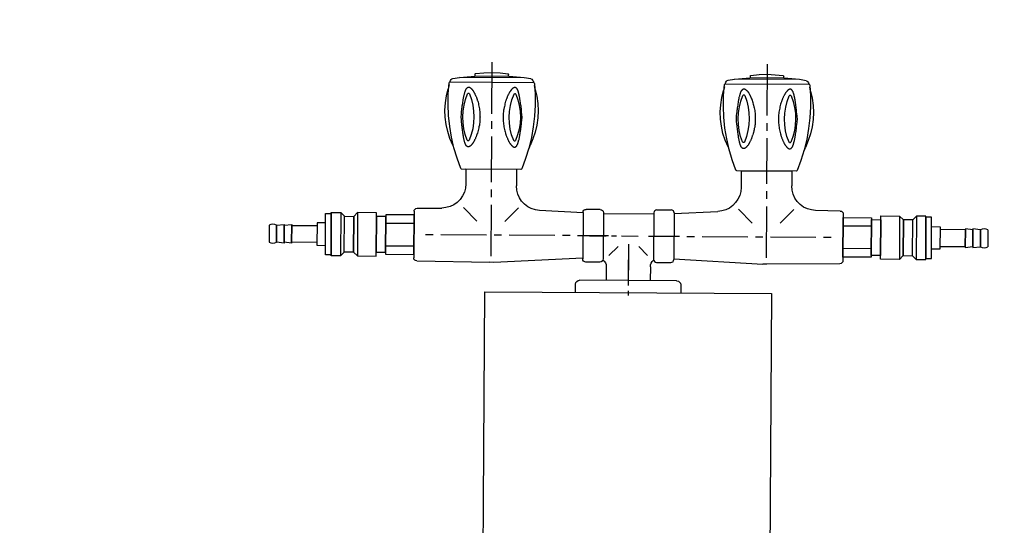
# Model space of a CAD drawing. Header units: millimetres. Extents: x -437 to 139813, y -473 to 90544.
# Tile 110 of 149: x 61666 to 62190, y 69817 to 70086. Entities that reach past the tile are written whole.
import ezdxf

# ---------------------------------------------------------------- set-up
doc = ezdxf.new("R2010")
doc.units = ezdxf.units.MM
doc.linetypes.add('DGN Style 1', pattern=[688.000884, 1.14476, -686.856124])
doc.layers.add('059 Kader (tekening)', color=253, linetype='Continuous', lineweight=13)
for name, color, linetype in [('B4TM', 3, 'Continuous'), ('LAYER_1', 160, 'Continuous'), ('meubel tek', 7, 'Continuous'), ('Xref', 253, 'Continuous')]:
    doc.layers.add(name, color=color, linetype=linetype)

# ---------------------------------------------------------------- blocks, each defined once
blk = doc.blocks.new('AE1')
at = {"layer": '059 Kader (tekening)', "color": 12, "linetype": 'Continuous', "lineweight": 13}
mesh = blk.add_polyface(dxfattribs=at)
corners = [(0, 0), (1399, 0), (1399, 841), (0, 841)]
mesh.append_faces([[corners[k] for k in face] for face in [(3, 1, 2)]], dxfattribs={"vtx0": -1, "color": 12})
mesh.append_faces([[corners[k] for k in face] for face in [(3, 0, 1)]], dxfattribs={"vtx2": -1, "color": 12})
at = {"layer": '059 Kader (tekening)', "color": 12, "linetype": 'Continuous', "lineweight": 35}
mesh = blk.add_polyface(dxfattribs=at)
corners = [(10, 10), (1389, 10), (1389, 831), (10, 831)]
mesh.append_faces([[corners[k] for k in face] for face in [(0, 2, 3)]], dxfattribs={"vtx0": -1, "color": 12})
mesh.append_faces([[corners[k] for k in face] for face in [(1, 2, 0)]], dxfattribs={"vtx1": -1, "color": 12})
blk = doc.blocks.new('electra en gas-unit ba')
at = {"layer": 'LAYER_1', "color": 7}
for p, q in [((76.2, -252.23), (76.2, -249.6)), ((76.2, -271.11), (76.2, -254.96)), ((76.2, -258.1), (76.2, -255.38)), ((104.18, -251.2), (104.18, -255.52)), ((50.47, -257.68), (50.38, -257.68)), ((50.47, -257.68), (102.02, -257.68)), ((76.2, -276.88), (76.2, -260.73)), ((101.93, -257.68), (102.02, -257.68)), ((-37.8, -293.69), (-37.8, -268.99)), ((-36.2, -267.3), (2.67, -266.83)), ((2.67, -266.83), (4.74, -266.83)), ((3.05, -297.45), (3.05, -270.12)), ((51.97, -269.28), (4.74, -266.83)), ((51.97, -293.69), (51.97, -268.99)), ((61.17, -267.3), (53.66, -267.3)), ((70.66, -275.71), (65.96, -270.92)), ((81.74, -275.71), (86.53, -270.92)), ((91.32, -267.3), (98.83, -267.3)), ((100.43, -269.28), (147.75, -266.83)), ((100.43, -293.69), (100.43, -268.99)), ((147.75, -266.83), (149.82, -266.83)), ((149.35, -297.45), (149.35, -270.12)), ((188.6, -267.3), (149.82, -266.83)), ((190.2, -293.69), (190.2, -268.9)), ((190.2, -293.69), (190.2, -268.99)), ((-27.47, -281.29), (-31.51, -281.29)), ((0.7, -281.29), (-23.43, -281.29)), ((8.78, -281.29), (4.74, -281.29)), ((37.04, -281.29), (12.81, -281.29)), ((45.12, -281.29), (41.08, -281.29)), ((65.59, -281.29), (49.16, -281.29)), ((79.96, -281.29), (71.13, -281.29)), ((85.31, -281.29), (82.58, -281.29)), ((86.81, -281.29), (103.24, -281.29)), ((96.86, -281.29), (88.03, -281.29)), ((107.28, -281.29), (111.32, -281.29)), ((115.36, -281.29), (139.58, -281.29)), ((143.62, -281.29), (147.66, -281.29)), ((151.7, -281.29), (175.93, -281.29)), ((179.96, -281.29), (184, -281.29)), ((-11.6, -295.85), (-4.28, -288.62)), ((17.79, -295.85), (10.47, -288.62)), ((134.7, -295.85), (141.93, -288.62)), ((164, -295.85), (156.77, -288.62)), ((-36.2, -295.29), (-23.15, -295.47)), ((51.97, -293.41), (28.78, -294.54)), ((61.17, -295.29), (53.66, -295.29)), ((89.63, -293.13), (62.77, -293.13)), ((91.32, -295.29), (98.83, -295.29)), ((100.43, -293.41), (123.62, -294.54)), ((188.6, -295.29), (175.55, -295.47)), ((3.05, -305.52), (3.05, -301.49)), ((149.35, -305.52), (149.35, -301.49)), ((-10.38, -316.32), (-10.38, -308.43)), ((16.48, -316.32), (16.48, -307.49)), ((135.92, -316.32), (135.92, -307.49)), ((162.78, -316.32), (162.78, -308.43)), ((3.05, -333.69), (3.05, -309.47)), ((149.35, -333.69), (149.35, -309.47)), ((3.05, -341.77), (3.05, -337.73)), ((149.35, -341.77), (149.35, -337.73)), ((3.05, -373.13), (3.05, -345.81)), ((149.35, -373.13), (149.35, -345.81))]:
    blk.add_line(p, q, dxfattribs=at)
at = {"layer": 'LAYER_1', "color": 2}
for p, q in [((16.48, -316.32), (-10.38, -316.32)), ((135.92, -316.32), (162.78, -316.32)), ((-16.77, -327.12), (-17.52, -329)), ((23.61, -329), (22.96, -327.12)), ((129.44, -327.12), (128.79, -329)), ((169.92, -329), (169.26, -327.12)), ((-20.05, -358.86), (-19.68, -360.93)), ((25.77, -360.93), (26.15, -358.86)), ((126.25, -358.86), (126.63, -360.93)), ((172.08, -360.93), (172.45, -358.86)), ((-19.02, -362.52), (-19.02, -362.8)), ((25.21, -362.52), (-19.02, -362.52)), ((25.12, -362.52), (-19.02, -362.52)), ((-14.14, -364.96), (20.33, -364.96)), ((-6.06, -365.72), (12.25, -365.72)), ((-5.78, -365.72), (-5.78, -366.65)), ((-5.78, -365.72), (11.97, -365.72)), ((20.33, -364.96), (12.25, -365.72)), ((23.8, -364.4), (20.33, -364.96)), ((25.12, -362.52), (25.12, -362.8)), ((127.28, -362.52), (127.28, -362.8)), ((171.42, -362.52), (127.28, -362.52)), ((171.42, -362.52), (127.28, -362.52)), ((132.17, -364.96), (166.54, -364.96)), ((140.24, -365.72), (158.46, -365.72)), ((140.52, -365.72), (140.52, -366.65)), ((140.52, -365.72), (158.27, -365.72)), ((166.54, -364.96), (158.46, -365.72)), ((170.1, -364.4), (166.54, -364.96))]:
    blk.add_line(p, q, dxfattribs=at)
at = {"layer": 'LAYER_1', "color": 7}
for points in [[(50.38, -257.68), (49.53, -257.49), (48.87, -257.02), (48.4, -256.36), (48.22, -255.52), (48.22, -251.2)], [(104.18, -255.52), (104, -256.36), (103.53, -257.02), (102.87, -257.49), (102.02, -257.68)], [(64.46, -265.05), (64.37, -266.08), (64.09, -267.02), (63.52, -267.87), (62.77, -268.52)], [(89.72, -268.52), (88.97, -267.87), (88.41, -267.02), (88.03, -266.08), (87.94, -265.05)], [(-37.8, -293.69), (-37.8, -268.9), (-37.71, -268.34), (-37.33, -267.77), (-36.86, -267.49), (-36.2, -267.3)], [(53.66, -267.3), (53.01, -267.49), (52.44, -267.77), (52.16, -268.34), (51.97, -268.99)], [(62.77, -293.69), (62.77, -268.99), (62.68, -268.34), (62.3, -267.77), (61.74, -267.49), (61.17, -267.3)], [(89.63, -293.69), (89.63, -268.99), (89.82, -268.34), (90.1, -267.77), (90.66, -267.49), (91.32, -267.3)], [(98.83, -267.3), (99.39, -267.49), (99.96, -267.77), (100.33, -268.34), (100.43, -268.99)], [(188.6, -267.3), (189.26, -267.49), (189.73, -267.77), (190.11, -268.34), (190.2, -268.9)], [(-36.2, -295.29), (-36.86, -295.19), (-37.33, -294.82), (-37.71, -294.35), (-37.8, -293.69)], [(-23.15, -295.47), (-20.9, -295.76), (-18.74, -296.32), (-16.77, -297.26), (-14.89, -298.57), (-13.39, -300.17), (-12.07, -302.05), (-11.13, -304.02), (-10.57, -306.18), (-10.38, -308.43)], [(16.48, -307.49), (16.66, -305.34), (17.23, -303.18), (18.17, -301.2), (19.39, -299.42), (20.89, -297.82), (22.58, -296.51), (24.55, -295.57), (26.62, -294.91), (28.78, -294.54)], [(51.97, -293.69), (52.16, -294.35), (52.44, -294.82), (53.01, -295.19), (53.66, -295.29)], [(61.17, -295.29), (61.74, -295.19), (62.3, -294.82), (62.68, -294.35), (62.77, -293.69)], [(91.32, -295.29), (90.66, -295.19), (90.1, -294.82), (89.82, -294.35), (89.63, -293.69)], [(100.43, -293.69), (100.33, -294.35), (99.96, -294.82), (99.39, -295.19), (98.83, -295.29)], [(123.62, -294.54), (125.78, -294.91), (127.94, -295.57), (129.82, -296.51), (131.6, -297.82), (133.11, -299.42), (134.33, -301.2), (135.17, -303.18), (135.73, -305.34), (135.92, -307.49)], [(162.78, -308.43), (162.97, -306.18), (163.53, -304.02), (164.47, -302.05), (165.79, -300.17), (167.38, -298.57), (169.16, -297.26), (171.14, -296.32), (173.3, -295.76), (175.55, -295.47)], [(190.2, -293.69), (190.11, -294.35), (189.73, -294.82), (189.26, -295.19), (188.6, -295.29)]]:
    blk.add_lwpolyline(points, dxfattribs=at)
at = {"layer": 'LAYER_1', "color": 2}
for points in [[(-19.58, -362.05), (-19.96, -356.23), (-20.05, -350.5), (-19.77, -344.68), (-19.11, -338.95), (-18.17, -333.22), (-16.86, -327.59), (-15.17, -322.05), (-13.2, -316.6)], [(-13.2, -316.6), (-13.01, -316.42), (-12.73, -316.32)], [(-12.73, -316.32), (18.82, -316.32), (19.11, -316.42), (19.39, -316.6)], [(19.39, -316.6), (21.36, -322.05), (22.96, -327.59), (24.27, -333.22), (25.3, -338.95), (25.87, -344.68), (26.15, -350.5), (26.15, -356.23), (25.68, -362.05)], [(126.72, -362.05), (126.34, -356.23), (126.25, -350.5), (126.53, -344.68), (127.19, -338.95), (128.13, -333.22), (129.44, -327.59), (131.13, -322.05), (133.11, -316.6)], [(133.11, -316.6), (133.29, -316.42), (133.57, -316.32)], [(133.57, -316.32), (165.13, -316.32), (165.41, -316.42), (165.6, -316.6)], [(165.6, -316.6), (167.57, -322.05), (169.26, -327.59), (170.57, -333.22), (171.51, -338.95), (172.17, -344.68), (172.45, -350.5), (172.45, -356.23), (171.98, -362.05)], [(-20.05, -358.86), (-20.9, -355.2), (-21.46, -351.35), (-21.65, -347.5), (-21.56, -343.74), (-20.99, -339.89), (-20.15, -336.14), (-19.02, -332.57), (-17.52, -329)], [(23.61, -329), (25.12, -332.57), (26.34, -336.14), (27.18, -339.89), (27.65, -343.74), (27.84, -347.5), (27.65, -351.35), (27.09, -355.2), (26.15, -358.86)], [(126.25, -358.86), (125.41, -355.2), (124.84, -351.35), (124.65, -347.5), (124.75, -343.74), (125.31, -339.89), (126.06, -336.14), (127.28, -332.57), (128.79, -329)], [(169.92, -329), (171.42, -332.57), (172.64, -336.14), (173.48, -339.89), (173.95, -343.74), (174.14, -347.5), (173.86, -351.35), (173.39, -355.2), (172.45, -358.86)], [(-9.72, -356.33), (-10.85, -353.32), (-11.6, -350.22), (-12.07, -347.12), (-12.17, -344.02), (-12.07, -340.83), (-11.6, -337.73), (-10.85, -334.63), (-9.72, -331.63)], [(-9.72, -331.63), (-9.44, -331.35), (-9.07, -331.35), (-8.78, -331.63)], [(-8.78, -331.63), (-7.66, -334.63), (-6.91, -337.73), (-6.44, -340.83), (-6.34, -344.02), (-6.44, -347.12), (-6.91, -350.22), (-7.66, -353.32), (-8.78, -356.33)], [(14.88, -356.33), (13.85, -353.32), (13.1, -350.22), (12.63, -347.12), (12.44, -344.02), (12.63, -340.83), (13.1, -337.73), (13.85, -334.63), (14.88, -331.63)], [(14.88, -331.63), (15.16, -331.35), (15.63, -331.35), (15.91, -331.63)], [(15.91, -331.63), (16.95, -334.63), (17.7, -337.73), (18.17, -340.83), (18.35, -344.02), (18.17, -347.12), (17.7, -350.22), (16.95, -353.32), (15.91, -356.33)], [(136.58, -356.33), (135.45, -353.32), (134.7, -350.22), (134.23, -347.12), (134.04, -344.02), (134.23, -340.83), (134.7, -337.73), (135.45, -334.63), (136.58, -331.63)], [(136.58, -331.63), (136.86, -331.35), (137.24, -331.35), (137.52, -331.63)], [(137.52, -331.63), (138.65, -334.63), (139.4, -337.73), (139.87, -340.83), (139.96, -344.02), (139.87, -347.12), (139.4, -350.22), (138.65, -353.32), (137.52, -356.33)], [(161.18, -356.33), (160.15, -353.32), (159.31, -350.22), (158.93, -347.12), (158.74, -344.02), (158.93, -340.83), (159.31, -337.73), (160.15, -334.63), (161.18, -331.63)], [(161.18, -331.63), (161.46, -331.35), (161.84, -331.35), (162.22, -331.63)], [(162.22, -331.63), (163.25, -334.63), (164, -337.73), (164.47, -340.83), (164.66, -344.02), (164.47, -347.12), (164, -350.22), (163.25, -353.32), (162.22, -356.33)], [(-8.78, -356.33), (-9.07, -356.61), (-9.44, -356.61), (-9.72, -356.33)], [(15.91, -356.33), (15.63, -356.61), (15.16, -356.61), (14.88, -356.33)], [(137.52, -356.33), (137.24, -356.61), (136.86, -356.61), (136.58, -356.33)], [(162.22, -356.33), (161.84, -356.61), (161.46, -356.61), (161.18, -356.33)], [(-19.02, -362.52), (-19.4, -362.43), (-19.58, -362.05)], [(-17.61, -364.4), (-18.17, -364.21), (-18.64, -363.84), (-18.93, -363.37), (-19.02, -362.8)], [(-17.61, -364.4), (-14.14, -364.96), (-6.06, -365.72)], [(11.97, -365.72), (11.97, -366.65), (11.87, -366.94), (11.69, -367.03)], [(25.12, -362.8), (25.02, -363.37), (24.74, -363.84), (24.27, -364.21), (23.8, -364.4)], [(25.68, -362.05), (25.49, -362.43), (25.21, -362.52)], [(127.28, -362.52), (126.91, -362.43), (126.72, -362.05)], [(128.6, -364.4), (128.13, -364.21), (127.66, -363.84), (127.38, -363.37), (127.28, -362.8)], [(128.6, -364.4), (132.17, -364.96), (140.24, -365.72)], [(158.27, -365.72), (158.27, -366.65), (158.18, -366.94), (157.99, -367.03)], [(171.42, -362.8), (171.32, -363.37), (171.04, -363.84), (170.57, -364.21), (170.1, -364.4)], [(171.98, -362.05), (171.79, -362.43), (171.42, -362.52), (171.42, -362.8)], [(-5.5, -367.03), (-5.69, -366.94), (-5.78, -366.65)], [(11.69, -367.03), (7.37, -367.5), (3.05, -367.69), (-1.27, -367.5), (-5.5, -367.03)], [(140.71, -367.03), (140.52, -366.94), (140.52, -366.65)], [(157.99, -367.03), (153.67, -367.5), (149.35, -367.69), (145.03, -367.5), (140.71, -367.03)]]:
    blk.add_lwpolyline(points, dxfattribs=at)
for points in [[(-13.2, -344.02), (-13.01, -345.43), (-12.82, -346.93), (-12.73, -347.69), (-12.73, -348.44), (-12.63, -349.09), (-12.54, -349.85), (-12.45, -350.5), (-12.35, -351.25), (-12.26, -351.91), (-12.17, -352.57), (-12.07, -353.13), (-11.98, -353.51), (-11.98, -353.79), (-11.88, -354.07), (-11.88, -354.35), (-11.79, -354.63), (-11.7, -354.92), (-11.7, -355.2), (-11.6, -355.48), (-11.51, -355.76), (-11.51, -356.04), (-11.41, -356.23), (-11.41, -356.51), (-11.32, -356.79), (-11.23, -356.98), (-11.13, -357.17), (-11.13, -357.45), (-11.04, -357.64), (-10.94, -357.83), (-10.85, -358.02), (-10.85, -358.2), (-10.76, -358.39), (-10.66, -358.58), (-10.57, -358.67), (-10.47, -358.86), (-10.38, -358.95), (-10.29, -359.14), (-10.19, -359.24), (-10.19, -359.33), (-10.1, -359.42), (-10.01, -359.52), (-9.91, -359.61), (-9.82, -359.7), (-9.63, -359.7), (-9.54, -359.8), (-9.35, -359.8), (-9.25, -359.89), (-9.16, -359.89), (-9.07, -359.8), (-8.78, -359.8), (-8.69, -359.7), (-8.6, -359.7), (-8.5, -359.61), (-8.31, -359.52), (-8.22, -359.42), (-8.13, -359.33), (-7.94, -359.24), (-7.85, -359.14), (-7.75, -359.05), (-7.56, -358.86), (-7.47, -358.77), (-7.38, -358.58), (-7.19, -358.39), (-7.09, -358.3), (-7, -358.11), (-6.81, -357.92), (-6.72, -357.73), (-6.53, -357.55), (-6.44, -357.26), (-6.34, -357.08), (-6.15, -356.89), (-6.06, -356.61), (-5.97, -356.42), (-5.78, -356.14), (-5.69, -355.86), (-5.59, -355.67), (-5.5, -355.39), (-5.31, -355.1), (-5.22, -354.82), (-5.12, -354.54), (-5.03, -354.26), (-4.93, -353.98), (-4.75, -353.7), (-4.65, -353.41), (-4.56, -353.04), (-4.46, -352.76), (-4.37, -352.47), (-4.18, -351.82), (-3.99, -351.16), (-3.81, -350.41), (-3.71, -349.75), (-3.53, -349.09), (-3.43, -348.34), (-3.34, -347.69), (-3.24, -346.93), (-3.15, -346.18), (-3.15, -345.43), (-3.06, -345.06), (-3.06, -342.9), (-3.15, -342.52), (-3.15, -341.77), (-3.24, -341.02), (-3.34, -340.36), (-3.43, -339.61), (-3.53, -338.86), (-3.71, -338.2), (-3.81, -337.54), (-3.99, -336.79), (-4.18, -336.14), (-4.37, -335.48), (-4.46, -335.2), (-4.56, -334.92), (-4.65, -334.63), (-4.75, -334.26), (-4.93, -333.98), (-5.03, -333.69), (-5.12, -333.41), (-5.22, -333.13), (-5.31, -332.85), (-5.5, -332.57), (-5.59, -332.29), (-5.69, -332.1), (-5.78, -331.82), (-5.97, -331.53), (-6.06, -331.35), (-6.15, -331.06), (-6.34, -330.88), (-6.44, -330.69), (-6.53, -330.41), (-6.72, -330.22), (-6.81, -330.03), (-7, -329.84), (-7.09, -329.66), (-7.19, -329.56), (-7.38, -329.37), (-7.47, -329.19), (-7.56, -329.09), (-7.75, -328.9), (-7.85, -328.81), (-7.94, -328.72), (-8.13, -328.62), (-8.22, -328.53), (-8.31, -328.44), (-8.5, -328.34), (-8.6, -328.25), (-8.69, -328.25), (-8.78, -328.15), (-9.54, -328.15), (-9.63, -328.25), (-9.82, -328.25), (-9.91, -328.34), (-10.01, -328.44), (-10.1, -328.53), (-10.19, -328.62), (-10.19, -328.72), (-10.29, -328.81), (-10.38, -329), (-10.47, -329.09), (-10.57, -329.28), (-10.66, -329.37), (-10.76, -329.56), (-10.85, -329.75), (-10.85, -329.94), (-10.94, -330.13), (-11.04, -330.31), (-11.13, -330.5), (-11.13, -330.78), (-11.23, -330.97), (-11.32, -331.16), (-11.41, -331.44), (-11.41, -331.72), (-11.51, -331.91), (-11.51, -332.19), (-11.6, -332.47), (-11.7, -332.75), (-11.7, -333.04), (-11.79, -333.32), (-11.88, -333.6), (-11.88, -333.88), (-11.98, -334.16), (-11.98, -334.45), (-12.07, -334.82), (-12.17, -335.38), (-12.26, -336.04), (-12.35, -336.7), (-12.45, -337.45), (-12.54, -338.11), (-12.63, -338.86), (-12.73, -339.52), (-12.73, -340.27), (-12.82, -341.02), (-13.01, -342.52)], [(19.29, -344.02), (19.2, -345.43), (19.01, -346.93), (18.92, -347.69), (18.82, -348.44), (18.73, -349.09), (18.64, -349.85), (18.54, -350.5), (18.45, -351.25), (18.35, -351.91), (18.26, -352.57), (18.17, -353.13), (18.17, -353.51), (18.07, -353.79), (18.07, -354.07), (17.98, -354.35), (17.88, -354.63), (17.88, -354.92), (17.79, -355.2), (17.79, -355.48), (17.7, -355.76), (17.6, -356.04), (17.6, -356.23), (17.51, -356.51), (17.42, -356.79), (17.42, -356.98), (17.32, -357.17), (17.23, -357.45), (17.13, -357.64), (17.13, -357.83), (17.04, -358.02), (16.95, -358.2), (16.85, -358.39), (16.76, -358.58), (16.76, -358.67), (16.66, -358.86), (16.57, -358.95), (16.48, -359.14), (16.38, -359.24), (16.29, -359.33), (16.19, -359.42), (16.1, -359.52), (16.01, -359.61), (15.91, -359.7), (15.82, -359.7), (15.73, -359.8), (15.54, -359.8), (15.44, -359.89), (15.26, -359.89), (15.16, -359.8), (14.97, -359.8), (14.88, -359.7), (14.69, -359.7), (14.6, -359.61), (14.5, -359.52), (14.32, -359.42), (14.22, -359.33), (14.13, -359.24), (13.94, -359.14), (13.85, -359.05), (13.75, -358.86), (13.56, -358.77), (13.47, -358.58), (13.38, -358.39), (13.19, -358.3), (13.1, -358.11), (13, -357.92), (12.81, -357.73), (12.72, -357.55), (12.63, -357.26), (12.44, -357.08), (12.34, -356.89), (12.25, -356.61), (12.06, -356.42), (11.97, -356.14), (11.87, -355.86), (11.69, -355.67), (11.59, -355.39), (11.5, -355.1), (11.41, -354.82), (11.22, -354.54), (11.12, -354.26), (11.03, -353.98), (10.94, -353.7), (10.84, -353.41), (10.75, -353.04), (10.65, -352.76), (10.56, -352.47), (10.37, -351.82), (10.18, -351.16), (10, -350.41), (9.81, -349.75), (9.71, -349.09), (9.53, -348.34), (9.43, -347.69), (9.34, -346.93), (9.34, -346.18), (9.25, -345.43), (9.25, -342.52), (9.34, -341.77), (9.34, -341.02), (9.43, -340.36), (9.53, -339.61), (9.71, -338.86), (9.81, -338.2), (10, -337.54), (10.18, -336.79), (10.37, -336.14), (10.56, -335.48), (10.65, -335.2), (10.75, -334.92), (10.84, -334.63), (10.94, -334.26), (11.03, -333.98), (11.12, -333.69), (11.22, -333.41), (11.41, -333.13), (11.5, -332.85), (11.59, -332.57), (11.69, -332.29), (11.87, -332.1), (11.97, -331.82), (12.06, -331.53), (12.25, -331.35), (12.34, -331.06), (12.44, -330.88), (12.63, -330.69), (12.72, -330.41), (12.81, -330.22), (13, -330.03), (13.1, -329.84), (13.19, -329.66), (13.38, -329.56), (13.47, -329.37), (13.56, -329.19), (13.75, -329.09), (13.85, -328.9), (13.94, -328.81), (14.13, -328.72), (14.22, -328.62), (14.32, -328.53), (14.5, -328.44), (14.6, -328.34), (14.69, -328.25), (14.88, -328.25), (14.97, -328.15), (15.73, -328.15), (15.82, -328.25), (15.91, -328.25), (16.01, -328.34), (16.1, -328.44), (16.19, -328.53), (16.29, -328.62), (16.38, -328.72), (16.48, -328.81), (16.57, -329), (16.66, -329.09), (16.76, -329.28), (16.76, -329.37), (16.85, -329.56), (16.95, -329.75), (17.04, -329.94), (17.13, -330.13), (17.13, -330.31), (17.23, -330.5), (17.32, -330.78), (17.42, -330.97), (17.42, -331.16), (17.51, -331.44), (17.6, -331.72), (17.6, -331.91), (17.7, -332.19), (17.79, -332.47), (17.79, -332.75), (17.88, -333.04), (17.88, -333.32), (17.98, -333.6), (18.07, -333.88), (18.07, -334.16), (18.17, -334.45), (18.17, -334.82), (18.26, -335.38), (18.35, -336.04), (18.45, -336.7), (18.54, -337.45), (18.64, -338.11), (18.73, -338.86), (18.82, -339.52), (18.92, -340.27), (19.01, -341.02), (19.2, -342.52)], [(133.11, -344.02), (133.29, -345.43), (133.48, -346.93), (133.48, -347.69), (133.57, -348.44), (133.67, -349.09), (133.76, -349.85), (133.86, -350.5), (133.95, -351.25), (134.04, -351.91), (134.14, -352.57), (134.23, -353.13), (134.33, -353.51), (134.33, -353.79), (134.42, -354.07), (134.42, -354.35), (134.51, -354.63), (134.51, -354.92), (134.61, -355.2), (134.7, -355.48), (134.7, -355.76), (134.8, -356.04), (134.89, -356.23), (134.89, -356.51), (134.98, -356.79), (135.08, -356.98), (135.08, -357.17), (135.17, -357.45), (135.27, -357.64), (135.36, -357.83), (135.36, -358.02), (135.45, -358.2), (135.55, -358.39), (135.64, -358.58), (135.73, -358.67), (135.83, -358.86), (135.92, -358.95), (135.92, -359.14), (136.02, -359.24), (136.11, -359.33), (136.2, -359.42), (136.3, -359.52), (136.39, -359.61), (136.49, -359.7), (136.58, -359.7), (136.67, -359.8), (136.96, -359.8), (137.05, -359.89), (137.14, -359.89), (137.24, -359.8), (137.52, -359.8), (137.61, -359.7), (137.71, -359.7), (137.8, -359.61), (137.99, -359.52), (138.08, -359.42), (138.18, -359.33), (138.36, -359.24), (138.46, -359.14), (138.55, -359.05), (138.74, -358.86), (138.83, -358.77), (138.93, -358.58), (139.12, -358.39), (139.21, -358.3), (139.3, -358.11), (139.49, -357.92), (139.58, -357.73), (139.68, -357.55), (139.87, -357.26), (139.96, -357.08), (140.05, -356.89), (140.24, -356.61), (140.34, -356.42), (140.43, -356.14), (140.62, -355.86), (140.71, -355.67), (140.81, -355.39), (140.9, -355.1), (141.09, -354.82), (141.18, -354.54), (141.28, -354.26), (141.37, -353.98), (141.46, -353.7), (141.65, -353.41), (141.75, -353.04), (141.84, -352.76), (141.93, -352.47), (142.12, -351.82), (142.31, -351.16), (142.4, -350.41), (142.59, -349.75), (142.78, -349.09), (142.87, -348.34), (142.97, -347.69), (143.06, -346.93), (143.15, -346.18), (143.15, -345.06), (143.25, -344.68), (143.25, -343.27), (143.15, -342.9), (143.15, -341.77), (143.06, -341.02), (142.97, -340.36), (142.87, -339.61), (142.78, -338.86), (142.59, -338.2), (142.4, -337.54), (142.31, -336.79), (142.12, -336.14), (141.93, -335.48), (141.84, -335.2), (141.75, -334.92), (141.65, -334.63), (141.46, -334.26), (141.37, -333.98), (141.28, -333.69), (141.18, -333.41), (141.09, -333.13), (140.9, -332.85), (140.81, -332.57), (140.71, -332.29), (140.62, -332.1), (140.43, -331.82), (140.34, -331.53), (140.24, -331.35), (140.05, -331.06), (139.96, -330.88), (139.87, -330.69), (139.68, -330.41), (139.58, -330.22), (139.49, -330.03), (139.3, -329.84), (139.21, -329.66), (139.12, -329.56), (138.93, -329.37), (138.83, -329.19), (138.74, -329.09), (138.55, -328.9), (138.46, -328.81), (138.36, -328.72), (138.18, -328.62), (138.08, -328.53), (137.99, -328.44), (137.8, -328.34), (137.71, -328.25), (137.61, -328.25), (137.52, -328.15), (136.67, -328.15), (136.58, -328.25), (136.49, -328.25), (136.39, -328.34), (136.3, -328.44), (136.2, -328.53), (136.11, -328.62), (136.02, -328.72), (135.92, -328.81), (135.92, -329), (135.83, -329.09), (135.73, -329.28), (135.64, -329.37), (135.55, -329.56), (135.45, -329.75), (135.36, -329.94), (135.36, -330.13), (135.27, -330.31), (135.17, -330.5), (135.08, -330.78), (135.08, -330.97), (134.98, -331.16), (134.89, -331.44), (134.89, -331.72), (134.8, -331.91), (134.7, -332.19), (134.7, -332.47), (134.61, -332.75), (134.51, -333.04), (134.51, -333.32), (134.42, -333.6), (134.42, -333.88), (134.33, -334.16), (134.33, -334.45), (134.23, -334.82), (134.14, -335.38), (134.04, -336.04), (133.95, -336.7), (133.86, -337.45), (133.76, -338.11), (133.67, -338.86), (133.57, -339.52), (133.48, -340.27), (133.48, -341.02), (133.29, -342.52)], [(165.6, -344.02), (165.41, -345.43), (165.32, -346.93), (165.22, -347.69), (165.13, -348.44), (165.03, -349.09), (164.94, -349.85), (164.85, -350.5), (164.75, -351.25), (164.66, -351.91), (164.56, -352.57), (164.47, -353.13), (164.47, -353.51), (164.38, -353.79), (164.28, -354.07), (164.28, -354.35), (164.19, -354.63), (164.19, -354.92), (164.09, -355.2), (164, -355.48), (164, -355.76), (163.91, -356.04), (163.91, -356.23), (163.81, -356.51), (163.72, -356.79), (163.62, -356.98), (163.62, -357.17), (163.53, -357.45), (163.44, -357.64), (163.34, -357.83), (163.34, -358.02), (163.25, -358.2), (163.16, -358.39), (163.06, -358.58), (162.97, -358.67), (162.97, -358.86), (162.87, -358.95), (162.78, -359.14), (162.69, -359.24), (162.59, -359.33), (162.5, -359.42), (162.4, -359.52), (162.31, -359.61), (162.22, -359.7), (162.12, -359.7), (162.03, -359.8), (161.84, -359.8), (161.65, -359.89), (161.56, -359.89), (161.46, -359.8), (161.28, -359.8), (161.09, -359.7), (161, -359.7), (160.9, -359.61), (160.81, -359.52), (160.62, -359.42), (160.53, -359.33), (160.43, -359.24), (160.24, -359.14), (160.15, -359.05), (160.06, -358.86), (159.87, -358.77), (159.77, -358.58), (159.68, -358.39), (159.49, -358.3), (159.4, -358.11), (159.21, -357.92), (159.12, -357.73), (159.02, -357.55), (158.84, -357.26), (158.74, -357.08), (158.65, -356.89), (158.46, -356.61), (158.37, -356.42), (158.27, -356.14), (158.18, -355.86), (157.99, -355.67), (157.9, -355.39), (157.8, -355.1), (157.61, -354.82), (157.52, -354.54), (157.43, -354.26), (157.33, -353.98), (157.24, -353.7), (157.15, -353.41), (157.05, -353.04), (156.86, -352.76), (156.77, -352.47), (156.58, -351.82), (156.39, -351.16), (156.3, -350.41), (156.11, -349.75), (156.02, -349.09), (155.83, -348.34), (155.74, -347.69), (155.64, -346.93), (155.55, -346.18), (155.55, -344.31), (155.45, -344.02), (155.55, -343.65), (155.55, -341.77), (155.64, -341.02), (155.74, -340.36), (155.83, -339.61), (156.02, -338.86), (156.11, -338.2), (156.3, -337.54), (156.39, -336.79), (156.58, -336.14), (156.77, -335.48), (156.86, -335.2), (157.05, -334.92), (157.15, -334.63), (157.24, -334.26), (157.33, -333.98), (157.43, -333.69), (157.52, -333.41), (157.61, -333.13), (157.8, -332.85), (157.9, -332.57), (157.99, -332.29), (158.18, -332.1), (158.27, -331.82), (158.37, -331.53), (158.46, -331.35), (158.65, -331.06), (158.74, -330.88), (158.84, -330.69), (159.02, -330.41), (159.12, -330.22), (159.21, -330.03), (159.4, -329.84), (159.49, -329.66), (159.68, -329.56), (159.77, -329.37), (159.87, -329.19), (160.06, -329.09), (160.15, -328.9), (160.24, -328.81), (160.43, -328.72), (160.53, -328.62), (160.62, -328.53), (160.81, -328.44), (160.9, -328.34), (161, -328.25), (161.09, -328.25), (161.28, -328.15), (162.03, -328.15), (162.12, -328.25), (162.22, -328.25), (162.31, -328.34), (162.4, -328.44), (162.5, -328.53), (162.59, -328.62), (162.69, -328.72), (162.78, -328.81), (162.87, -329), (162.97, -329.09), (162.97, -329.28), (163.06, -329.37), (163.16, -329.56), (163.25, -329.75), (163.34, -329.94), (163.34, -330.13), (163.44, -330.31), (163.53, -330.5), (163.62, -330.78), (163.62, -330.97), (163.72, -331.16), (163.81, -331.44), (163.91, -331.72), (163.91, -331.91), (164, -332.19), (164, -332.47), (164.09, -332.75), (164.19, -333.04), (164.19, -333.32), (164.28, -333.6), (164.28, -333.88), (164.38, -334.16), (164.47, -334.45), (164.47, -334.82), (164.56, -335.38), (164.66, -336.04), (164.75, -336.7), (164.85, -337.45), (164.94, -338.11), (165.03, -338.86), (165.13, -339.52), (165.22, -340.27), (165.32, -341.02), (165.41, -342.52)]]:
    blk.add_lwpolyline(points, close=True, dxfattribs=at)
at = {"layer": 'meubel tek'}
for p, q in [((64.46, -265.05), (64.46, -257.68)), ((87.94, -265.05), (87.94, -257.68))]:
    blk.add_line(p, q, dxfattribs=at)
at = {"layer": 'meubel tek', "color": 3}
for p, q in [((-114.8, -285.8), (-114.8, -276.8)), ((-110.8, -285.8), (-110.8, -276.8)), ((-52.8, -275.3), (-37.8, -275.3)), ((205.2, -275.3), (190.2, -275.3)), ((263.2, -285.8), (263.2, -276.8)), ((267.2, -285.8), (267.2, -276.8)), ((-52.8, -287.3), (-37.8, -287.3)), ((205.2, -287.3), (190.2, -287.3))]:
    blk.add_line(p, q, dxfattribs=at)
at = {"layer": 'meubel tek', "color": 2}
blk.add_lwpolyline([(0, 251.2), (152.4, 251.2), (152.4, -251.2), (0, -251.2)], close=True, dxfattribs=at)
at = {"layer": 'meubel tek', "color": 3}
for points in [[(-81.8, -270.3), (-84.8, -270.3), (-84.8, -292.3), (-81.8, -292.3)], [(-81.8, -292.8), (-76.8, -292.8), (-76.8, -269.8), (-81.8, -269.8)], [(-76.8, -269.8), (-74.8, -271.8), (-74.8, -290.8), (-76.8, -292.8)], [(-69.8, -271.8), (-74.8, -271.8), (-74.8, -290.8), (-69.8, -290.8)], [(-67.8, -269.8), (-69.8, -271.8), (-69.8, -290.8), (-67.8, -292.8)], [(-57.8, -292.8), (-67.8, -292.8), (-67.8, -269.8), (-57.8, -269.8)], [(-52.8, -290.8), (-57.8, -290.8), (-57.8, -271.8), (-52.8, -271.8)], [(-37.8, -291.8), (-52.8, -291.8), (-52.8, -270.8), (-37.8, -270.8)], [(190.2, -291.8), (205.2, -291.8), (205.2, -270.8), (190.2, -270.8)], [(205.2, -290.8), (210.2, -290.8), (210.2, -271.8), (205.2, -271.8)], [(210.2, -292.8), (220.2, -292.8), (220.2, -269.8), (210.2, -269.8)], [(220.2, -269.8), (222.2, -271.8), (222.2, -290.8), (220.2, -292.8)], [(222.2, -271.8), (227.2, -271.8), (227.2, -290.8), (222.2, -290.8)], [(229.2, -269.8), (227.2, -271.8), (227.2, -290.8), (229.2, -292.8)], [(234.2, -292.8), (229.2, -292.8), (229.2, -269.8), (234.2, -269.8)], [(234.2, -270.3), (237.2, -270.3), (237.2, -292.3), (234.2, -292.3)], [(-106.8, -276.3), (-110.8, -276.8), (-110.8, -285.8), (-106.8, -286.3)], [(-102.8, -276.3), (-106.8, -276.8), (-106.8, -285.8), (-102.8, -286.3)], [(-89.3, -276.8), (-102.8, -276.8), (-102.8, -285.8), (-89.3, -285.8)], [(-84.8, -287.3), (-89.3, -287.3), (-89.3, -275.3), (-84.8, -275.3)], [(237.2, -287.3), (241.7, -287.3), (241.7, -275.3), (237.2, -275.3)], [(241.7, -276.8), (255.2, -276.8), (255.2, -285.8), (241.7, -285.8)], [(255.2, -276.3), (259.2, -276.8), (259.2, -285.8), (255.2, -286.3)], [(259.2, -276.3), (263.2, -276.8), (263.2, -285.8), (259.2, -286.3)]]:
    blk.add_lwpolyline(points, close=True, dxfattribs=at)
for centre, start, end in [((-112.8, -280.55), 61.9275, 118.0725), ((265.2, -280.55), 61.9275, 118.0725), ((-112.8, -282.05), 241.9275, 298.0725), ((265.2, -282.05), 241.9275, 298.0725)]:
    blk.add_arc(centre, 4.25, start, end, dxfattribs=at)

msp = doc.modelspace()

# ---------------------------------------------------------------- linework, layer by layer
at = {"layer": 'B4TM'}
msp.add_arc((61988.07, 69689.28), 875, 21.47229, 337.79426, dxfattribs=at)

# ---------------------------------------------------------------- block references
at = {"layer": 'B4TM', "rotation": 179.633272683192}
msp.add_blockref('electra en gas-unit ba', (62064.26, 69688.79), dxfattribs=at)
at = {"layer": 'Xref', "linetype": 'Continuous', "lineweight": 35, "xscale": 100, "yscale": 100, "zscale": 100}
msp.add_blockref('AE1', (-87, 6444.21), dxfattribs=at)

# ---------------------------------------------------------------- meshes
at = {"layer": 'Xref', "linetype": 'DGN Style 1', "lineweight": 13}
mesh = msp.add_polyface(dxfattribs=at)
corners = [(52913, 85844.21), (67613, 85844.21), (67613, 60044.21), (60263, 60044.21), (41813, 60044.21), (41813, 85844.21), (49313, 85844.21), (49313, 85834.21), (52913, 85834.21)]
mesh.append_faces([[corners[k] for k in face] for face in [(3, 1, 2), (1, 8, 0), (7, 5, 6)]], dxfattribs={"vtx0": -1})
mesh.append_faces([[corners[k] for k in face] for face in [(8, 3, 7), (4, 7, 3)]], dxfattribs={"vtx0": -1, "vtx1": -1})
mesh.append_faces([[corners[k] for k in face] for face in [(3, 8, 1)]], dxfattribs={"vtx0": -1, "vtx1": -1, "vtx2": -1})
mesh.append_faces([[corners[k] for k in face] for face in [(7, 4, 5)]], dxfattribs={"vtx0": -1, "vtx2": -1})

doc.saveas('drawing.dxf')
